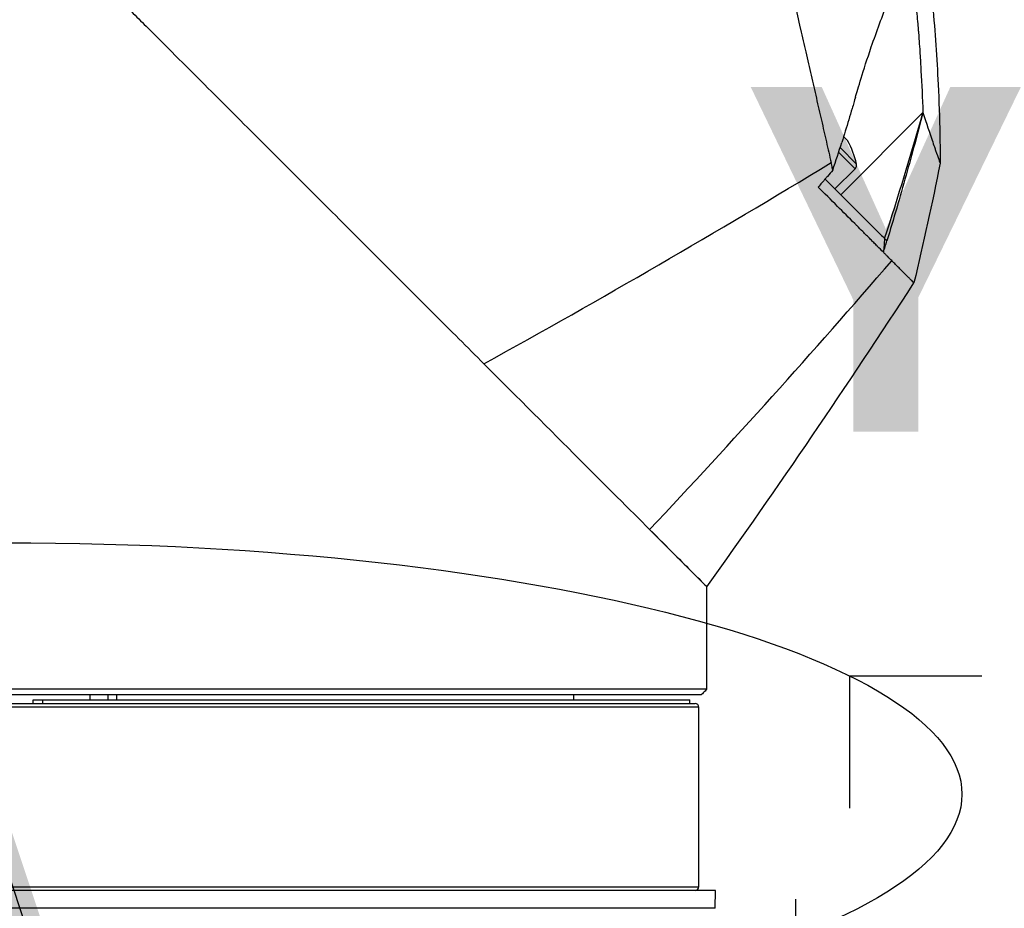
# Model space of a CAD drawing. Header units: millimetres. Extents: x 0 to 4378, y 0 to 2376.
# Tile 152 of 256: x 1579 to 1634, y 1681 to 1731. Entities that reach past the tile are written whole.
import ezdxf

# ---------------------------------------------------------------- set-up
doc = ezdxf.new("R2010")
doc.units = ezdxf.units.MM
doc.header["$LTSCALE"] = 0.2
for name, color, linetype in [('07_Special Line2', 76, 'Continuous'), ('12_Before Rev.Num.', 5, 'Continuous'), ('13_After Rev.Num.', 6, 'Continuous')]:
    doc.layers.add(name, color=color, linetype=linetype)
doc.styles.add('Rainbow-5.0 Style', font='malgunsl.ttf')
doc.dimstyles.new('Rainbow-5.0 Style$0', dxfattribs={"dimtxt": 4, "dimasz": 3, "dimexe": 2, "dimexo": 1, "dimgap": 0.8, "dimtad": 1, "dimzin": 9, "dimdsep": 46, "dimtxsty": 'Rainbow-5.0 Style', "dimcen": 0, "dimclrd": 251, "dimclre": 251, "dimclrt": 256, "dimadec": 1, "dimazin": 0, "dimtp": 0.1, "dimtm": 0.1, "dimtfac": 0.61, "dimtmove": 0, "dimatfit": 3, "dimfxl": 1, "dimlwd": -1, "dimlwe": -1, "dimarcsym": 1})

# ---------------------------------------------------------------- blocks, each defined once
blk = doc.blocks.new('Blk$A21N0-7P24L')
for p, q in [((-102.9, 1095.4), (-102.9, 1095.4)), ((-66.242, 1094.16), (-66.242, 1094.161)), ((-65.424, 1090.594), (-65.424, 1090.594)), ((-59.677, 1090.603), (-64.252, 1086.028)), ((-59.677, 1090.604), (-59.677, 1090.603)), ((-59.677, 1090.604), (-59.677, 1090.603)), ((-65.183, 1089.544), (-65.183, 1089.544)), ((-65.084, 1089.11), (-65.084, 1089.11)), ((-64.005, 1089.175), (-64.095, 1089.265)), ((-63.872, 1089.042), (-64.005, 1089.175)), ((-63.454, 1087.48), (-64.37, 1088.396)), ((-63.379, 1087.74), (-64.289, 1088.65)), ((-63.454, 1087.48), (-64.579, 1086.355)), ((-61.812, 1083.588), (-61.813, 1083.588)), ((-61.812, 1083.588), (-61.812, 1083.588)), ((-61.878, 1082.824), (-61.878, 1082.824)), ((-74.89, 1067.39), (-71.7, 1064.2)), ((-71.7, 1061.2), (-71.7, 1064.2)), ((-71.703, 1058.5), (-71.703, 1061.2)), ((-71.7, 1061.2), (-71.703, 1061.2)), ((-110.702, 1058.2), (-72.002, 1058.2)), ((-71.703, 1058.5), (-110.7, 1058.5)), ((-106.035, 1057.9), (-106.035, 1058.2)), ((-105.035, 1057.9), (-105.035, 1058.2)), ((-104.571, 1058.2), (-104.571, 1057.9)), ((-79.1, 1057.9), (-79.1, 1058.2)), ((-110.703, 1057.7), (-72.35, 1057.7)), ((-109.2, 1057.9), (-108.673, 1057.9)), ((-109.2, 1057.7), (-109.2, 1057.9)), ((-108.673, 1057.9), (-72.653, 1057.9)), ((-108.673, 1057.9), (-108.673, 1057.7)), ((-72.653, 1057.7), (-72.653, 1057.9)), ((-72.35, 1057.7), (-72.35, 1057.7)), ((-72.153, 1057.5), (-110.702, 1057.5)), ((-72.153, 1047.5), (-72.153, 1057.5)), ((-71.224, 1047.3), (-150.176, 1047.3)), ((-149.247, 1047.5), (-72.153, 1047.5)), ((-72.35, 1047.3), (-72.35, 1047.3)), ((-71.25, 1046.3), (-71.224, 1047.3)), ((-71.25, 1046.3), (-150.15, 1046.3))]:
    blk.add_line(p, q)
for centre, radius, start, end in [((-68.256, 1086.638), 5, 12.7315, 28.7405), ((-63.652, 1087.678), 0.28, 315.0007, 12.7315), ((-72.353, 1057.5), 0.2, 0.0024, 89.0687), ((-72.353, 1047.5), 0.2, 270.9313, 359.9976)]:
    blk.add_arc(centre, radius, start, end)
for centre, major_axis, ratio, start_param, end_param in [((-276.628, 1331.873), (402.765, 138.941), 0.733701, 4.946287, 4.999545), ((-108.051, 1086.965), (141.894, -133.977), 0.152694, 1.38463, 1.385581), ((-394.063, 1344.713), (424.671, 94.123), 0.957702, 5.329188, 5.37619), ((-441.927, 1328.522), (-260.972, -374.415), 0.996733, 1.559527, 1.604394)]:
    blk.add_ellipse(centre, major_axis=major_axis, ratio=ratio, start_param=start_param, end_param=end_param)
for points, knots in [([(-77.474, 1143.186), (-77.472, 1143.178), (-77.47, 1143.17), (-77.468, 1143.161), (-77.455, 1143.101), (-77.438, 1143.028), (-77.418, 1142.942), (-77.408, 1142.898), (-77.398, 1142.852), (-77.386, 1142.802), (-77.375, 1142.753), (-77.363, 1142.7), (-77.35, 1142.644), (-77.337, 1142.588), (-77.324, 1142.528), (-77.309, 1142.466), (-77.299, 1142.421), (-77.288, 1142.375), (-77.277, 1142.326), (-77.273, 1142.308), (-77.269, 1142.289), (-77.265, 1142.27), (-77.249, 1142.202), (-77.232, 1142.13), (-77.216, 1142.056), (-77.198, 1141.982), (-77.181, 1141.904), (-77.162, 1141.824), (-77.153, 1141.784), (-77.144, 1141.743), (-77.134, 1141.702), (-77.132, 1141.69), (-77.129, 1141.679), (-77.126, 1141.667), (-77.119, 1141.637), (-77.112, 1141.606), (-77.105, 1141.575), (-77.095, 1141.532), (-77.085, 1141.488), (-77.075, 1141.444), (-77.065, 1141.4), (-77.055, 1141.355), (-77.044, 1141.309), (-77.043, 1141.302), (-77.041, 1141.295), (-77.039, 1141.288), (-77.024, 1141.222), (-77.009, 1141.156), (-76.993, 1141.087), (-76.989, 1141.068), (-76.984, 1141.047), (-76.979, 1141.026), (-76.967, 1140.973), (-76.955, 1140.919), (-76.946, 1140.879), (-76.934, 1140.83), (-76.923, 1140.779), (-76.911, 1140.726), (-76.888, 1140.626), (-76.864, 1140.521), (-76.838, 1140.409), (-76.814, 1140.304), (-76.788, 1140.193), (-76.762, 1140.076), (-76.736, 1139.965), (-76.71, 1139.848), (-76.682, 1139.726), (-76.655, 1139.609), (-76.627, 1139.487), (-76.598, 1139.36), (-76.579, 1139.277), (-76.559, 1139.192), (-76.539, 1139.105), (-76.53, 1139.063), (-76.52, 1139.02), (-76.51, 1138.977), (-76.481, 1138.85), (-76.45, 1138.717), (-76.419, 1138.579), (-76.388, 1138.446), (-76.357, 1138.308), (-76.324, 1138.165), (-76.299, 1138.055), (-76.273, 1137.941), (-76.246, 1137.824), (-76.239, 1137.795), (-76.232, 1137.765), (-76.225, 1137.736), (-76.193, 1137.592), (-76.159, 1137.444), (-76.124, 1137.291), (-76.107, 1137.217), (-76.089, 1137.142), (-76.072, 1137.065), (-76.054, 1136.987), (-76.036, 1136.909), (-76.018, 1136.831), (-76, 1136.754), (-75.983, 1136.676), (-75.964, 1136.595), (-75.946, 1136.518), (-75.928, 1136.439), (-75.909, 1136.356), (-75.899, 1136.311), (-75.889, 1136.266), (-75.878, 1136.219), (-75.851, 1136.102), (-75.824, 1135.984), (-75.797, 1135.867), (-75.719, 1135.526), (-75.641, 1135.185), (-75.563, 1134.845), (-75.522, 1134.667), (-75.482, 1134.49), (-75.441, 1134.313), (-75.42, 1134.223), (-75.4, 1134.132), (-75.379, 1134.042), (-75.358, 1133.95), (-75.337, 1133.859), (-75.316, 1133.768), (-75.306, 1133.722), (-75.295, 1133.675), (-75.285, 1133.629), (-75.274, 1133.583), (-75.263, 1133.537), (-75.253, 1133.49), (-75.231, 1133.396), (-75.21, 1133.303), (-75.188, 1133.209), (-75.167, 1133.114), (-75.145, 1133.02), (-75.123, 1132.925), (-75.101, 1132.829), (-75.079, 1132.733), (-75.057, 1132.638), (-75.035, 1132.541), (-75.013, 1132.444), (-74.991, 1132.347), (-74.968, 1132.249), (-74.946, 1132.151), (-74.924, 1132.054), (-74.877, 1131.852), (-74.832, 1131.653), (-74.787, 1131.457), (-74.689, 1131.032), (-74.595, 1130.622), (-74.506, 1130.23), (-74.422, 1129.866), (-74.343, 1129.518), (-74.267, 1129.189), (-74.249, 1129.111), (-74.231, 1129.033), (-74.214, 1128.957), (-74.189, 1128.847), (-74.164, 1128.738), (-74.14, 1128.632), (-74.117, 1128.532), (-74.095, 1128.438), (-74.065, 1128.305), (-74.042, 1128.206), (-74.016, 1128.093), (-73.989, 1127.976), (-73.964, 1127.866), (-73.938, 1127.753), (-73.913, 1127.644), (-73.887, 1127.529), (-73.862, 1127.42), (-73.836, 1127.309), (-73.811, 1127.197), (-73.785, 1127.085), (-73.759, 1126.972), (-73.707, 1126.746), (-73.655, 1126.519), (-73.603, 1126.292), (-73.544, 1126.032), (-73.484, 1125.771), (-73.424, 1125.51), (-73.378, 1125.308), (-73.332, 1125.107), (-73.286, 1124.906), (-73.232, 1124.671), (-73.178, 1124.436), (-73.124, 1124.201), (-73.07, 1123.964), (-73.015, 1123.726), (-72.961, 1123.488), (-72.906, 1123.249), (-72.851, 1123.009), (-72.796, 1122.769), (-72.741, 1122.528), (-72.685, 1122.286), (-72.63, 1122.043), (-72.582, 1121.835), (-72.534, 1121.627), (-72.487, 1121.418), (-72.478, 1121.382), (-72.47, 1121.347), (-72.462, 1121.311), (-72.406, 1121.067), (-72.35, 1120.821), (-72.293, 1120.574), (-72.181, 1120.084), (-72.067, 1119.587), (-71.952, 1119.084), (-71.838, 1118.588), (-71.723, 1118.085), (-71.607, 1117.577), (-71.492, 1117.076), (-71.376, 1116.569), (-71.258, 1116.058), (-71.143, 1115.553), (-71.026, 1115.043), (-70.908, 1114.529), (-70.792, 1114.021), (-70.674, 1113.509), (-70.556, 1112.994), (-70.523, 1112.848), (-70.49, 1112.702), (-70.456, 1112.556), (-70.431, 1112.446), (-70.405, 1112.335), (-70.38, 1112.225), (-70.351, 1112.097), (-70.321, 1111.969), (-70.292, 1111.84), (-70.263, 1111.713), (-70.233, 1111.584), (-70.204, 1111.456), (-70.198, 1111.431), (-70.193, 1111.406), (-70.187, 1111.382), (-70.15, 1111.221), (-70.133, 1111.145), (-70.116, 1111.072), (-70.112, 1111.055), (-70.108, 1111.039), (-70.105, 1111.022), (-70.083, 1110.928), (-70.061, 1110.83), (-70.037, 1110.726), (-70.034, 1110.713), (-70.031, 1110.7), (-70.028, 1110.687), (-69.975, 1110.457), (-69.917, 1110.201), (-69.852, 1109.92), (-69.802, 1109.701), (-69.748, 1109.467), (-69.691, 1109.218), (-69.686, 1109.196), (-69.681, 1109.175), (-69.676, 1109.153), (-69.621, 1108.911), (-69.563, 1108.657), (-69.501, 1108.388), (-69.445, 1108.145), (-69.387, 1107.891), (-69.326, 1107.625), (-69.27, 1107.381), (-69.212, 1107.128), (-69.152, 1106.864), (-69.096, 1106.62), (-69.038, 1106.368), (-68.978, 1106.106), (-68.922, 1105.863), (-68.865, 1105.611), (-68.805, 1105.351), (-68.75, 1105.109), (-68.692, 1104.858), (-68.633, 1104.6), (-68.577, 1104.356), (-68.52, 1104.107), (-68.462, 1103.853), (-68.353, 1103.376), (-68.24, 1102.882), (-68.123, 1102.372), (-68.061, 1102.105), (-67.999, 1101.833), (-67.936, 1101.557), (-67.904, 1101.42), (-67.873, 1101.281), (-67.841, 1101.142), (-67.809, 1101.003), (-67.796, 1100.945), (-67.776, 1100.857), (-67.736, 1100.682), (-67.696, 1100.508), (-67.656, 1100.334), (-67.59, 1100.045), (-67.524, 1099.758), (-67.459, 1099.471), (-67.445, 1099.412), (-67.431, 1099.353), (-67.418, 1099.294), (-67.323, 1098.879), (-67.228, 1098.467), (-67.135, 1098.056), (-67.028, 1097.59), (-66.922, 1097.127), (-66.816, 1096.668), (-66.712, 1096.211), (-66.608, 1095.757), (-66.505, 1095.307), (-66.5, 1095.286), (-66.495, 1095.264), (-66.49, 1095.242), (-66.392, 1094.817), (-66.296, 1094.395), (-66.2, 1093.977), (-66.099, 1093.539), (-66, 1093.106), (-65.902, 1092.677), (-65.804, 1092.25), (-65.707, 1091.827), (-65.611, 1091.41), (-65.516, 1090.993), (-65.421, 1090.582), (-65.328, 1090.176), (-65.236, 1089.771), (-65.144, 1089.372), (-65.054, 1088.978), (-64.964, 1088.585), (-64.875, 1088.197), (-64.787, 1087.816)], [0, 0, 0, 0, 0.0029583, 0.0029583, 0.0029583, 0.0235019, 0.0235019, 0.0235019, 0.0338791, 0.0338791, 0.0338791, 0.0443267, 0.0443267, 0.0443267, 0.0548446, 0.0548446, 0.0548446, 0.0625, 0.0625, 0.0625, 0.0654329, 0.0654329, 0.0654329, 0.076095, 0.076095, 0.076095, 0.0868338, 0.0868338, 0.0868338, 0.0922326, 0.0922326, 0.0922326, 0.09375, 0.09375, 0.09375, 0.097651, 0.097651, 0.097651, 0.1030884, 0.1030884, 0.1030884, 0.1085459, 0.1085459, 0.1085459, 0.109375, 0.109375, 0.109375, 0.1171875, 0.1171875, 0.1171875, 0.1194298, 0.1194298, 0.1194298, 0.125, 0.125, 0.125, 0.1319413, 0.1319413, 0.1319413, 0.1450515, 0.1450515, 0.1450515, 0.1574062, 0.1574062, 0.1574062, 0.1691221, 0.1691221, 0.1691221, 0.1802884, 0.1802884, 0.1802884, 0.1875, 0.1875, 0.1875, 0.1909755, 0.1909755, 0.1909755, 0.2012384, 0.2012384, 0.2012384, 0.2111247, 0.2111247, 0.2111247, 0.21875, 0.21875, 0.21875, 0.2206739, 0.2206739, 0.2206739, 0.2299151, 0.2299151, 0.2299151, 0.234375, 0.234375, 0.234375, 0.2389443, 0.2389443, 0.2389443, 0.2434158, 0.2434158, 0.2434158, 0.2477004, 0.2477004, 0.2477004, 0.25, 0.25, 0.25, 0.2557793, 0.2557793, 0.2557793, 0.2725112, 0.2725112, 0.2725112, 0.2812662, 0.2812662, 0.2812662, 0.285753, 0.285753, 0.285753, 0.2903181, 0.2903181, 0.2903181, 0.2926314, 0.2926314, 0.2926314, 0.294966, 0.294966, 0.294966, 0.2997017, 0.2997017, 0.2997017, 0.3045308, 0.3045308, 0.3045308, 0.3094593, 0.3094593, 0.3094593, 0.3144942, 0.3144942, 0.3144942, 0.319643, 0.319643, 0.319643, 0.3303181, 0.3303181, 0.3303181, 0.353505, 0.353505, 0.353505, 0.375, 0.375, 0.375, 0.3801112, 0.3801112, 0.3801112, 0.3875301, 0.3875301, 0.3875301, 0.3945603, 0.3945603, 0.3945603, 0.3998287, 0.3998287, 0.3998287, 0.4047446, 0.4047446, 0.4047446, 0.4098833, 0.4098833, 0.4098833, 0.4150718, 0.4150718, 0.4150718, 0.4255232, 0.4255232, 0.4255232, 0.4375, 0.4375, 0.4375, 0.4467433, 0.4467433, 0.4467433, 0.4575446, 0.4575446, 0.4575446, 0.4684572, 0.4684572, 0.4684572, 0.479457, 0.479457, 0.479457, 0.4905176, 0.4905176, 0.4905176, 0.5, 0.5, 0.5, 0.5016101, 0.5016101, 0.5016101, 0.5126585, 0.5126585, 0.5126585, 0.5345244, 0.5345244, 0.5345244, 0.5560934, 0.5560934, 0.5560934, 0.5773782, 0.5773782, 0.5773782, 0.5983907, 0.5983907, 0.5983907, 0.6191418, 0.6191418, 0.6191418, 0.625, 0.625, 0.625, 0.6294229, 0.6294229, 0.6294229, 0.6345403, 0.6345403, 0.6345403, 0.639641, 0.639641, 0.639641, 0.640625, 0.640625, 0.640625, 0.646999, 0.646999, 0.646999, 0.6484375, 0.6484375, 0.6484375, 0.65625, 0.65625, 0.65625, 0.6572024, 0.6572024, 0.6572024, 0.6742621, 0.6742621, 0.6742621, 0.6875, 0.6875, 0.6875, 0.6886427, 0.6886427, 0.6886427, 0.7013561, 0.7013561, 0.7013561, 0.7128406, 0.7128406, 0.7128406, 0.7233333, 0.7233333, 0.7233333, 0.7330091, 0.7330091, 0.7330091, 0.7420006, 0.7420006, 0.7420006, 0.7504104, 0.7504104, 0.7504104, 0.7583883, 0.7583883, 0.7583883, 0.7733901, 0.7733901, 0.7733901, 0.78125, 0.78125, 0.78125, 0.7851562, 0.7851562, 0.7851562, 0.7890625, 0.7890625, 0.7890625, 0.796875, 0.796875, 0.796875, 0.8098264, 0.8098264, 0.8098264, 0.8125, 0.8125, 0.8125, 0.8312976, 0.8312976, 0.8312976, 0.8526789, 0.8526789, 0.8526789, 0.8739722, 0.8739722, 0.8739722, 0.875, 0.875, 0.875, 0.8951775, 0.8951775, 0.8951775, 0.9162962, 0.9162962, 0.9162962, 0.9373332, 0.9373332, 0.9373332, 0.9582931, 0.9582931, 0.9582931, 0.9791806, 0.9791806, 0.9791806, 1, 1, 1, 1]), ([(-65.223, 1121.51), (-61.936, 1113.601), (-59.928, 1105.075), (-59.003, 1095.092), (-58.902, 1093.634), (-58.788, 1091.237), (-58.757, 1090.3), (-58.729, 1088.836), (-58.722, 1088.285), (-58.72, 1087.783)], [0, 0, 0, 0, 2.569331, 2.569331, 3.00772, 3.00772, 3.288964, 3.288964, 3.44701, 3.44701, 3.44701, 3.44701]), ([(-110.7, 1103.2), (-110.565, 1103.065), (-110.431, 1102.931), (-110.159, 1102.659), (-110.022, 1102.522), (-109.61, 1102.11), (-109.336, 1101.836), (-108.787, 1101.287), (-108.513, 1101.013), (-107.965, 1100.465), (-107.691, 1100.191), (-107.143, 1099.643), (-106.869, 1099.369), (-106.322, 1098.822), (-106.048, 1098.548), (-105.502, 1098.002), (-105.229, 1097.729), (-104.683, 1097.183), (-104.41, 1096.91), (-103.866, 1096.366), (-103.593, 1096.093), (-103.05, 1095.55), (-102.778, 1095.278), (-101.964, 1094.464), (-101.423, 1093.923), (-99.804, 1092.304), (-98.731, 1091.231), (-97.134, 1089.634), (-96.603, 1089.103), (-95.548, 1088.048), (-95.023, 1087.523), (-93.979, 1086.479), (-93.459, 1085.959), (-92.427, 1084.927), (-91.914, 1084.414), (-90.896, 1083.396), (-90.391, 1082.891), (-89.388, 1081.888), (-88.892, 1081.392), (-87.907, 1080.407), (-87.42, 1079.92), (-86.455, 1078.955), (-85.978, 1078.478), (-85.037, 1077.537), (-84.571, 1077.071), (-84.113, 1076.613)], [0.653156, 0.653156, 0.653156, 0.653156, 0.6581633, 0.6581633, 0.6632653, 0.6632653, 0.6734694, 0.6734694, 0.6836735, 0.6836735, 0.6938776, 0.6938776, 0.7040816, 0.7040816, 0.7142857, 0.7142857, 0.7244898, 0.7244898, 0.7346939, 0.7346939, 0.744898, 0.744898, 0.755102, 0.755102, 0.7755102, 0.7755102, 0.8163265, 0.8163265, 0.8367347, 0.8367347, 0.8571429, 0.8571429, 0.877551, 0.877551, 0.8979592, 0.8979592, 0.9183673, 0.9183673, 0.9387755, 0.9387755, 0.9591837, 0.9591837, 0.9795918, 0.9795918, 1, 1, 1, 1]), ([(-61.788, 1097.406), (-61.785, 1097.773), (-61.776, 1098.108), (-61.762, 1098.412), (-61.746, 1098.762), (-61.723, 1099.07), (-61.695, 1099.339), (-61.692, 1099.371), (-61.688, 1099.401), (-61.685, 1099.432), (-61.648, 1099.756), (-61.603, 1100.021), (-61.551, 1100.227), (-61.545, 1100.249), (-61.539, 1100.27), (-61.534, 1100.29), (-61.512, 1100.368), (-61.496, 1100.42), (-61.466, 1100.495), (-61.451, 1100.531), (-61.436, 1100.563), (-61.421, 1100.591), (-61.399, 1100.633), (-61.377, 1100.666), (-61.354, 1100.693), (-61.331, 1100.72), (-61.307, 1100.739), (-61.282, 1100.751), (-61.257, 1100.763), (-61.232, 1100.768), (-61.205, 1100.765), (-61.156, 1100.76), (-61.104, 1100.729), (-61.048, 1100.666), (-61.046, 1100.663), (-61.043, 1100.66), (-61.04, 1100.657), (-60.982, 1100.589), (-60.924, 1100.491), (-60.867, 1100.369), (-60.808, 1100.244), (-60.75, 1100.093), (-60.694, 1099.921), (-60.651, 1099.79), (-60.609, 1099.647), (-60.568, 1099.493), (-60.499, 1099.234), (-60.437, 1098.96), (-60.381, 1098.677), (-60.287, 1098.199), (-60.208, 1097.697), (-60.139, 1097.161), (-60.095, 1096.821), (-60.055, 1096.467), (-60.018, 1096.092), (-60, 1095.911), (-59.983, 1095.725), (-59.966, 1095.535), (-59.962, 1095.492), (-59.958, 1095.45), (-59.955, 1095.407), (-59.952, 1095.381), (-59.95, 1095.356), (-59.948, 1095.33), (-59.942, 1095.263), (-59.937, 1095.195), (-59.931, 1095.126), (-59.92, 1094.991), (-59.91, 1094.855), (-59.9, 1094.716), (-59.886, 1094.525), (-59.873, 1094.331), (-59.86, 1094.133), (-59.854, 1094.051), (-59.849, 1093.972), (-59.844, 1093.895), (-59.823, 1093.552), (-59.805, 1093.244), (-59.787, 1092.936), (-59.745, 1092.18), (-59.709, 1091.403), (-59.677, 1090.604)], [0.0079232, 0.0079232, 0.0079232, 0.0079232, 0.0623731, 0.0623731, 0.0623731, 0.125, 0.125, 0.125, 0.1322831, 0.1322831, 0.1322831, 0.2104523, 0.2104523, 0.2104523, 0.21875, 0.21875, 0.21875, 0.25, 0.25, 0.25, 0.2650258, 0.2650258, 0.2650258, 0.2869807, 0.2869807, 0.2869807, 0.3096198, 0.3096198, 0.3096198, 0.3324926, 0.3324926, 0.3324926, 0.375, 0.375, 0.375, 0.377008, 0.377008, 0.377008, 0.4209583, 0.4209583, 0.4209583, 0.4658488, 0.4658488, 0.4658488, 0.5, 0.5, 0.5, 0.5570423, 0.5570423, 0.5570423, 0.6531606, 0.6531606, 0.6531606, 0.713949, 0.713949, 0.713949, 0.7433861, 0.7433861, 0.7433861, 0.75, 0.75, 0.75, 0.7538893, 0.7538893, 0.7538893, 0.7642392, 0.7642392, 0.7642392, 0.7845225, 0.7845225, 0.7845225, 0.8125, 0.8125, 0.8125, 0.8239875, 0.8239875, 0.8239875, 0.875, 0.875, 0.875, 0.9999931, 0.9999931, 0.9999931, 0.9999931]), ([(-63.433, 1091.462), (-63.298, 1091.929), (-63.017, 1092.898), (-62.256, 1095.119), (-61.941, 1095.977), (-61.61, 1096.83)], [0.0000014, 0.0000014, 0.0000014, 0.0000014, 0.145974, 0.145974, 0.2389233, 0.2389233, 0.2389233, 0.2389233]), ([(-63.433, 1091.462), (-63.437, 1091.449), (-63.453, 1091.393), (-63.494, 1091.251), (-63.51, 1091.199), (-63.552, 1091.056), (-63.587, 1090.937), (-63.681, 1090.621), (-63.744, 1090.411), (-63.934, 1089.782), (-64.064, 1089.364), (-64.195, 1088.946)], [-0.2828438, -0.2828438, -0.2828438, -0.2828438, -0.2499483, -0.2499483, -0.2305753, -0.2305753, -0.1974201, -0.1974201, -0.1316353, -0.1316353, 0, 0, 0, 0]), ([(-59.68, 1090.592), (-59.979, 1089.432), (-60.291, 1088.276), (-60.957, 1085.898), (-61.314, 1084.677), (-61.684, 1083.459)], [0.0012896, 0.0012896, 0.0012896, 0.0012896, 0.3611755, 0.3611755, 0.7435621, 0.7435621, 0.7435621, 0.7435621]), ([(-59.677, 1090.604), (-59.477, 1089.989), (-59.307, 1089.477), (-59.123, 1088.932), (-59.08, 1088.804), (-59.017, 1088.62), (-58.996, 1088.558), (-58.901, 1088.284), (-58.843, 1088.119), (-58.779, 1087.942), (-58.762, 1087.895), (-58.742, 1087.842), (-58.737, 1087.828), (-58.731, 1087.81), (-58.729, 1087.805), (-58.726, 1087.797), (-58.724, 1087.793), (-58.721, 1087.785), (-58.72, 1087.783), (-58.72, 1087.783)], [0.000015, 0.000015, 0.000015, 0.000015, 0.417477, 0.417477, 0.55916, 0.55916, 0.64057, 0.64057, 0.932209, 0.932209, 1.07872, 1.07872, 1.151956, 1.151956, 1.188081, 1.188081, 1.22311, 1.22311, 1.286545, 1.286545, 1.286545, 1.286545]), ([(-64.692, 1087.402), (-64.702, 1087.445), (-64.712, 1087.488), (-64.744, 1087.626), (-64.766, 1087.721), (-64.787, 1087.816)], [0, 0, 0, 0, 0.314387, 0.314387, 1, 1, 1, 1]), ([(-64.692, 1087.402), (-64.794, 1087.284), (-64.898, 1087.164), (-65.033, 1087.008), (-65.057, 1086.98), (-65.237, 1086.771), (-65.373, 1086.614), (-65.509, 1086.456)], [-0.1442712, -0.1442712, -0.1442712, -0.1442712, -0.0828075, -0.0828075, -0.0625709, -0.0625709, 0, 0, 0, 0]), ([(-65.125, 1086.901), (-64.543, 1086.319), (-63.991, 1085.767), (-62.517, 1084.293), (-62.073, 1083.849), (-61.813, 1083.588)], [-0.4243353, -0.4243353, -0.4243353, -0.4243353, -0.280239, -0.280239, -0.000038, -0.000038, -0.000038, -0.000038]), ([(-61.878, 1082.824), (-61.987, 1082.935), (-62.105, 1083.052), (-62.222, 1083.169), (-62.226, 1083.173), (-62.23, 1083.177), (-62.234, 1083.181), (-62.295, 1083.242), (-62.356, 1083.303), (-62.416, 1083.363), (-62.477, 1083.424), (-62.526, 1083.473), (-62.598, 1083.545), (-62.601, 1083.549), (-62.605, 1083.552), (-62.609, 1083.556), (-62.748, 1083.695), (-62.889, 1083.836), (-63.03, 1083.977), (-63.136, 1084.083), (-63.244, 1084.191), (-63.344, 1084.291), (-63.382, 1084.329), (-63.423, 1084.37), (-63.472, 1084.419), (-63.795, 1084.742), (-64.117, 1085.065), (-64.435, 1085.382), (-64.802, 1085.749), (-65.162, 1086.109), (-65.509, 1086.456)], [0.0000003, 0.0000003, 0.0000003, 0.0000003, 0.1209547, 0.1209547, 0.1209547, 0.125, 0.125, 0.125, 0.1875, 0.1875, 0.1875, 0.25, 0.25, 0.25, 0.253341, 0.253341, 0.253341, 0.375, 0.375, 0.375, 0.4671147, 0.4671147, 0.4671147, 0.5020633, 0.5020633, 0.5020633, 0.7331776, 0.7331776, 0.7331776, 1, 1, 1, 1]), ([(-61.877, 1082.825), (-61.849, 1082.918), (-61.816, 1083.025), (-61.748, 1083.248), (-61.716, 1083.353), (-61.684, 1083.459)], [-0.07006072, -0.07006072, -0.07006072, -0.07006072, -0.03326123, -0.03326123, -0.00000359, -0.00000359, -0.00000359, -0.00000359]), ([(-61.415, 1082.36), (-61.488, 1082.427), (-61.562, 1082.503), (-61.677, 1082.62), (-61.716, 1082.66), (-61.776, 1082.722), (-61.796, 1082.743), (-61.836, 1082.783), (-61.857, 1082.803), (-61.878, 1082.824)], [-0.1855372, -0.1855372, -0.1855372, -0.1855372, -0.0936486, -0.0936486, -0.0476614, -0.0476614, -0.0243489, -0.0243489, -0.0000026, -0.0000026, -0.0000026, -0.0000026]), ([(-60.18, 1081.127), (-60.18, 1081.126), (-60.182, 1081.129), (-60.187, 1081.133), (-60.192, 1081.138), (-60.198, 1081.144), (-60.206, 1081.152), (-60.208, 1081.153), (-60.209, 1081.154), (-60.21, 1081.155), (-60.228, 1081.172), (-60.253, 1081.196), (-60.285, 1081.228), (-60.291, 1081.233), (-60.296, 1081.239), (-60.302, 1081.245), (-60.334, 1081.276), (-60.371, 1081.312), (-60.414, 1081.355), (-60.427, 1081.368), (-60.44, 1081.381), (-60.453, 1081.394), (-60.495, 1081.436), (-60.541, 1081.482), (-60.592, 1081.533), (-60.615, 1081.555), (-60.638, 1081.578), (-60.662, 1081.603), (-60.711, 1081.652), (-60.763, 1081.704), (-60.819, 1081.76), (-60.854, 1081.795), (-60.89, 1081.832), (-60.928, 1081.87), (-60.981, 1081.922), (-61.036, 1081.978), (-61.094, 1082.036), (-61.144, 1082.087), (-61.196, 1082.139), (-61.25, 1082.194), (-61.303, 1082.247), (-61.358, 1082.303), (-61.415, 1082.36)], [0, 0, 0, 0, 0.075792, 0.075792, 0.075792, 0.142857, 0.142857, 0.142857, 0.153348, 0.153348, 0.153348, 0.285714, 0.285714, 0.285714, 0.308463, 0.308463, 0.308463, 0.428571, 0.428571, 0.428571, 0.463603, 0.463603, 0.463603, 0.571429, 0.571429, 0.571429, 0.618752, 0.618752, 0.618752, 0.714286, 0.714286, 0.714286, 0.773909, 0.773909, 0.773909, 0.857143, 0.857143, 0.857143, 0.929077, 0.929077, 0.929077, 1, 1, 1, 1]), ([(-84.113, 1076.613), (-82.214, 1074.714), (-80.426, 1072.926), (-77.327, 1069.827), (-75.992, 1068.492), (-74.89, 1067.39)], [0, 0, 0, 0, 0.965184, 0.965184, 1.865401, 1.865401, 1.865401, 1.865401]), ([(-74.89, 1067.39), (-73.868, 1066.368), (-73.055, 1065.555), (-71.975, 1064.475), (-71.7, 1064.2), (-71.7, 1064.2)], [0, 0, 0, 0, 0.832441, 0.832441, 1.636134, 1.636134, 1.636134, 1.636134]), ([(-71.703, 1058.5), (-71.704, 1058.499), (-71.705, 1058.498), (-71.706, 1058.497), (-71.77, 1058.433), (-71.839, 1058.364), (-71.938, 1058.264), (-71.971, 1058.231), (-72.002, 1058.2)], [-0.00045261, -0.00045261, -0.00045261, -0.00045261, 0, 0, 0, 0.0270115, 0.0270115, 0.04126498, 0.04126498, 0.04126498, 0.04126498])]:
    blk.add_open_spline(points, degree=3, knots=knots)
for points in [[(-61.812, 1083.588), (-61.048, 1085.93), (-60.336, 1088.269), (-59.677, 1090.604)], [(-64.692, 1087.402), (-64.524, 1087.918), (-64.358, 1088.432), (-64.195, 1088.946)], [(-58.72, 1087.783), (-59.166, 1085.555), (-59.653, 1083.336), (-60.18, 1081.127)], [(-61.812, 1083.588), (-61.834, 1083.334), (-61.856, 1083.079), (-61.878, 1082.824)], [(-60.18, 1081.127), (-60.18, 1081.127), (-60.18, 1081.127), (-60.18, 1081.127)]]:
    blk.add_open_spline(points, degree=3)
blk = doc.blocks.new('A$C19ebd0c3_1234')
for q in [(46.929, -0.778), (54.3, 6.594)]:
    blk.add_line((46.929, 6.594), q)
blk.add_ellipse((0, 0), major_axis=(53.194, 0), ratio=0.263273)
blk = doc.blocks.new('A$Cc9315064')
at = {"layer": '07_Special Line2', "insert": (34.529, -17.308), "char_height": 16, "attachment_point": 4, "style": 'Rainbow-5.0 Style'}
blk.add_mtext('{\\fMalgun Gothic Semilight|b1|i0|c129|p50;Y}', dxfattribs=at)
blk = doc.blocks.new('A$C3a293ff3')
at = {"layer": '12_Before Rev.Num.'}
blk.add_hatch(color=256, dxfattribs=at).paths.add_polyline_path([(0, 49.156), (-4.752, 34.9), (4.752, 34.9)])
blk.add_line((3.96, 34.9), (0, 46.78), dxfattribs=at)
blk = doc.blocks.new('*D140')
at = {"color": 251, "linetype": 'ByBlock', "transparency": 16777216}
for p, q in [((1578.638, 1793.395), (1578.638, 1855.986)), ((1689.338, 1682.595), (1689.338, 1855.986)), ((1677.338, 1847.986), (1590.638, 1847.986))]:
    blk.add_line(p, q, dxfattribs=at)
at = {"color": 251, "transparency": 16777216}
for points in [[(1590.638, 1849.986), (1590.638, 1845.986), (1578.638, 1847.986)], [(1677.338, 1849.986), (1677.338, 1845.986), (1689.338, 1847.986)]]:
    blk.add_solid(points, dxfattribs=at)
at = {"layer": 'Defpoints', "color": 0, "transparency": 16777216}
for p in [(1578.638, 1847.986), (1578.638, 1789.395), (1689.338, 1678.595)]:
    blk.add_point(p, dxfattribs=at)
at = {"transparency": 16777216, "insert": (1633.988, 1859.507), "char_height": 16, "attachment_point": 5, "style": 'Rainbow-5.0 Style'}
blk.add_mtext('110.7', dxfattribs=at)

msp = doc.modelspace()

# ---------------------------------------------------------------- block references
at = {"xscale": 1.2, "yscale": 1.2, "zscale": 1.2}
for name, p in [('A$Cc9315064', (1578.638, 1738.388)), ('A$C3a293ff3', (1578.638, 1627.688))]:
    msp.add_blockref(name, p, dxfattribs=at)
msp.add_blockref('Blk$A21N0-7P24L', (1689.338, 635.188))
at = {"layer": '13_After Rev.Num.'}
msp.add_blockref('A$C19ebd0c3_1234', (1578.635, 1687.838), dxfattribs=at)
at = {"layer": '13_After Rev.Num.', "rotation": 90}
msp.add_blockref('A$C19ebd0c3_1234', (1629.188, 1627.691), dxfattribs=at)

# ---------------------------------------------------------------- dimensions: what is measured, and where the dimension line sits
dim = msp.add_linear_dim(base=(1578.638, 1847.986), p1=(1689.338, 1678.595), p2=(1578.638, 1789.395), angle=180, dimstyle='Rainbow-5.0 Style$0', override={"dimscale": 4, "dimtol": 0, "dimlim": 0, "dimtp": 0.1, "dimtm": 0.1, "dimtfac": 0.61, "dimtdec": 2, "dimtolj": 0, "dimtzin": 8})
dim.commit()
dim.dimension.update_dxf_attribs({"geometry": '*D140', "text_midpoint": (1633.988, 1859.507)})

doc.saveas('drawing.dxf')
